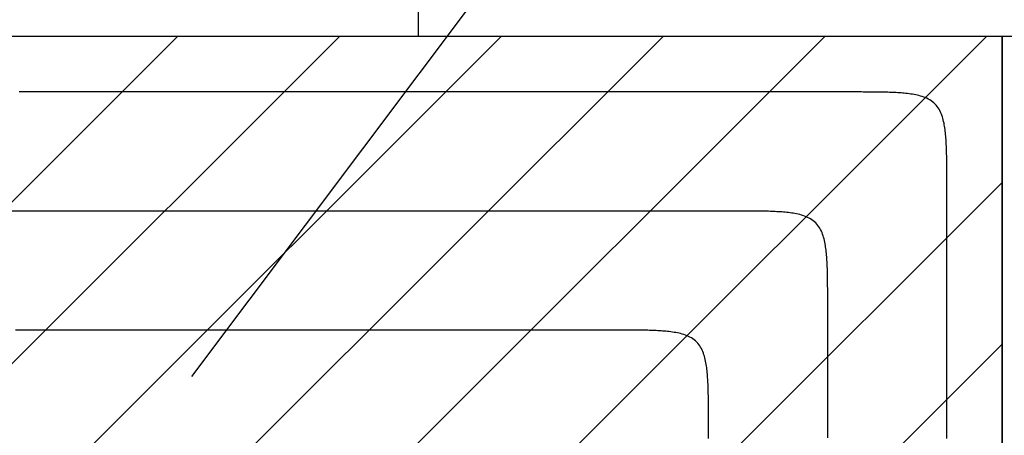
# Model space of a CAD drawing. Extents: x 997 to 109698, y 921 to 94021.
# Tile 8 of 256: x 9387 to 11453, y 26097 to 26970. Entities that reach past the tile are written whole.
import ezdxf

# ---------------------------------------------------------------- set-up
doc = ezdxf.new("R2010")
doc.units = 0
doc.header["$MEASUREMENT"] = 0
for name, color, linetype in [('12', 7, 'CONTINUOUS'), ('28', 7, 'CONTINUOUS'), ('40', 7, 'CONTINUOUS'), ('42', 7, 'CONTINUOUS')]:
    doc.layers.add(name, color=color, linetype=linetype)

msp = doc.modelspace()

# ---------------------------------------------------------------- linework, layer by layer
at = {"layer": '12', "color": 6}
for points in [[(11132.14386, 26818.518341), (11094.993861, 26818.518341), (11057.843861, 26818.518341), (11020.69386, 26818.518341), (10983.543861, 26818.518341), (10946.39386, 26818.518341), (10909.24386, 26818.518341), (10872.09386, 26818.518341), (10834.943861, 26818.518341), (10797.79386, 26818.518341), (10760.64386, 26818.518341), (10723.49386, 26818.518341), (10686.34386, 26818.518341), (10649.19386, 26818.518341), (10612.04386, 26818.518341), (10574.893861, 26818.518341), (10537.743861, 26818.518341), (10500.59386, 26818.518341), (10463.44386, 26818.518341), (10426.29386, 26818.518341), (10389.14386, 26818.518341), (10351.99386, 26818.518341), (10314.84386, 26818.518341), (10277.69386, 26818.518341), (10240.54386, 26818.518341), (10203.39386, 26818.518341), (10166.243861, 26818.518341), (10129.09386, 26818.518341), (10091.94386, 26818.518341), (10054.79386, 26818.518341), (10017.64386, 26818.518341), (9980.493861, 26818.518341), (9943.34386, 26818.518341), (9906.19386, 26818.518341), (9869.04386, 26818.518341), (9831.893861, 26818.518341), (9794.74386, 26818.518341), (9757.593861, 26818.518341), (9720.443861, 26818.518341), (9683.29386, 26818.518341), (9646.14386, 26818.518341), (9608.99386, 26818.518341), (9571.84386, 26818.518341), (9534.69386, 26818.518341), (9497.54386, 26818.518341), (9460.393861, 26818.518341), (9423.243861, 26818.518341), (9386.093861, 26818.518341)], [(11332.143861, 26618.518341), (11332.143982, 26621.980637), (11332.144091, 26625.442936), (11332.143806, 26628.905237), (11332.142748, 26632.367536), (11332.140533, 26635.829835), (11332.136782, 26639.292131), (11332.131112, 26642.754424), (11332.123143, 26646.216712), (11332.112494, 26649.678993), (11332.098783, 26653.141268), (11332.081628, 26656.603533), (11332.06065, 26660.065789), (11332.035466, 26663.528034), (11332.005695, 26666.990267), (11331.970926, 26670.452485), (11331.930347, 26673.914661), (11331.882866, 26677.376752), (11331.827386, 26680.838716), (11331.762809, 26684.300508), (11331.688037, 26687.762085), (11331.601971, 26691.223404), (11331.503516, 26694.684422), (11331.391572, 26698.145096), (11331.265041, 26701.605381), (11331.122827, 26705.065236), (11330.963831, 26708.524615), (11330.786733, 26711.983426), (11330.588885, 26715.441277), (11330.367153, 26718.897665), (11330.118402, 26722.352087), (11329.839496, 26725.804041), (11329.5273, 26729.253024), (11329.178678, 26732.698535), (11328.790496, 26736.140069), (11328.359617, 26739.577126), (11327.882841, 26743.00917), (11327.354638, 26746.434539), (11326.766577, 26749.850165), (11326.110041, 26753.252888), (11325.376416, 26756.639553), (11324.557086, 26760.007002), (11323.643438, 26763.352077), (11322.626854, 26766.671621), (11321.49831, 26769.961002), (11320.246607, 26773.207788), (11318.859829, 26776.396978), (11317.326061, 26779.513569), (11315.633388, 26782.542558), (11313.769894, 26785.46894), (11311.725611, 26788.278002), (11309.505306, 26790.957196), (11307.120493, 26793.494973), (11304.582716, 26795.879787), (11301.903521, 26798.100091), (11299.09446, 26800.144374), (11296.168077, 26802.007868), (11293.139088, 26803.700542), (11290.022498, 26805.234309), (11286.833307, 26806.621087), (11283.586521, 26807.872791), (11280.29714, 26809.001335), (11276.977596, 26810.017918), (11273.632521, 26810.931567), (11270.265073, 26811.750896), (11266.878408, 26812.484521), (11263.475684, 26813.141057), (11260.060058, 26813.729119), (11256.634689, 26814.257321), (11253.202645, 26814.734097), (11249.765589, 26815.164976), (11246.324054, 26815.553159), (11242.878544, 26815.90178), (11239.42956, 26816.213976), (11235.977607, 26816.492882), (11232.523184, 26816.741633), (11229.066797, 26816.963365), (11225.608946, 26817.161214), (11222.150135, 26817.338312), (11218.690755, 26817.497308), (11215.230901, 26817.639522), (11211.770616, 26817.766052), (11208.309942, 26817.877996), (11204.848924, 26817.976452), (11201.387605, 26818.062517), (11197.926027, 26818.137289), (11194.464235, 26818.201867), (11191.002272, 26818.257347), (11187.540181, 26818.304827), (11184.078005, 26818.345406), (11180.615787, 26818.380175), (11177.153554, 26818.409946), (11173.691309, 26818.43513), (11170.229053, 26818.456109), (11166.766787, 26818.473263), (11163.304513, 26818.486974), (11159.842231, 26818.497624), (11156.379943, 26818.505593), (11152.917651, 26818.511262), (11149.455355, 26818.515014), (11145.993056, 26818.517228), (11142.530756, 26818.518287), (11139.068456, 26818.518571), (11135.606157, 26818.518462), (11132.14386, 26818.518341)], [(11332.143861, 26090.731803), (11332.143861, 26101.502956), (11332.143861, 26112.27411), (11332.143861, 26123.045264), (11332.143861, 26133.816418), (11332.143861, 26144.587572), (11332.143861, 26155.358726), (11332.143861, 26166.12988), (11332.143861, 26176.901033), (11332.143861, 26187.672187), (11332.143861, 26198.443341), (11332.143861, 26209.214495), (11332.143861, 26219.985649), (11332.14386, 26230.756803), (11332.143861, 26241.527957), (11332.143861, 26252.29911), (11332.143861, 26263.070264), (11332.143861, 26273.841418), (11332.143861, 26284.612572), (11332.143861, 26295.383726), (11332.143861, 26306.154879), (11332.143861, 26316.926033), (11332.143861, 26327.697187), (11332.143861, 26338.468341), (11332.143861, 26349.239495), (11332.143861, 26360.010649), (11332.143861, 26370.781802), (11332.143861, 26381.552956), (11332.143861, 26392.32411), (11332.14386, 26403.095264), (11332.14386, 26413.866418), (11332.143861, 26424.637572), (11332.14386, 26435.408726), (11332.143861, 26446.17988), (11332.143861, 26456.951033), (11332.143861, 26467.722187), (11332.143861, 26478.493341), (11332.143861, 26489.264495), (11332.143861, 26500.035649), (11332.143861, 26510.806803), (11332.143861, 26521.577957), (11332.143861, 26532.34911), (11332.143861, 26543.120264), (11332.14386, 26553.891418), (11332.143861, 26564.662572), (11332.14386, 26575.433726), (11332.14386, 26586.204879), (11332.14386, 26596.976033), (11332.143861, 26607.747187), (11332.143861, 26618.518341)], [(10632.14386, 26318.518341), (10611.244499, 26318.518341), (10590.345137, 26318.518341), (10569.445775, 26318.518341), (10548.546414, 26318.518341), (10527.647052, 26318.518341), (10506.74769, 26318.518341), (10485.848328, 26318.518341), (10464.948967, 26318.518341), (10444.049605, 26318.518341), (10423.150243, 26318.518341), (10402.250882, 26318.518341), (10381.35152, 26318.518341), (10360.452158, 26318.518341), (10339.552796, 26318.518341), (10318.653435, 26318.518341), (10297.754073, 26318.518341), (10276.854711, 26318.518341), (10255.955349, 26318.518341), (10235.055987, 26318.518341), (10214.156626, 26318.518341), (10193.257264, 26318.518341), (10172.357902, 26318.518341), (10151.458541, 26318.518341), (10130.559179, 26318.518341), (10109.659817, 26318.518341), (10088.760456, 26318.518341), (10067.861094, 26318.518341), (10046.961732, 26318.518341), (10026.06237, 26318.518341), (10005.163009, 26318.518341), (9984.263647, 26318.518341), (9963.364285, 26318.518341), (9942.464923, 26318.518341), (9921.565562, 26318.518341), (9900.6662, 26318.518341), (9879.766838, 26318.518341), (9858.867477, 26318.518341), (9837.968115, 26318.518341), (9817.068753, 26318.518341), (9796.169391, 26318.518341), (9775.27003, 26318.518341), (9754.370668, 26318.518341), (9733.471306, 26318.518341), (9712.571944, 26318.518341), (9691.672583, 26318.518341), (9670.773221, 26318.518341), (9649.873859, 26318.518341), (9628.974498, 26318.518341), (9608.075136, 26318.518341), (9587.175774, 26318.518341), (9566.276412, 26318.518341), (9545.377051, 26318.518341), (9524.477689, 26318.518341), (9503.578327, 26318.518341), (9482.678965, 26318.518341), (9461.779604, 26318.518341), (9440.880242, 26318.518341), (9419.98088, 26318.518341), (9399.081519, 26318.518341), (9378.182157, 26318.518341)], [(10832.143861, 26118.518341), (10832.143982, 26121.980637), (10832.144091, 26125.442936), (10832.143806, 26128.905236), (10832.142748, 26132.367536), (10832.140533, 26135.829835), (10832.136782, 26139.292131), (10832.131112, 26142.754424), (10832.123143, 26146.216711), (10832.112494, 26149.678993), (10832.098783, 26153.141268), (10832.081629, 26156.603533), (10832.06065, 26160.065789), (10832.035466, 26163.528034), (10832.005695, 26166.990267), (10831.970926, 26170.452485), (10831.930347, 26173.914661), (10831.882866, 26177.376752), (10831.827386, 26180.838715), (10831.762809, 26184.300508), (10831.688037, 26187.762085), (10831.601972, 26191.223405), (10831.503516, 26194.684422), (10831.391572, 26198.145096), (10831.265042, 26201.605381), (10831.122827, 26205.065235), (10830.963832, 26208.524615), (10830.786733, 26211.983426), (10830.588885, 26215.441277), (10830.367153, 26218.897665), (10830.118402, 26222.352086), (10829.839496, 26225.804041), (10829.5273, 26229.253024), (10829.178678, 26232.698534), (10828.790495, 26236.140069), (10828.359616, 26239.577125), (10827.882841, 26243.00917), (10827.354638, 26246.434539), (10826.766577, 26249.850164), (10826.110041, 26253.252888), (10825.376416, 26256.639553), (10824.557086, 26260.007002), (10823.643438, 26263.352077), (10822.626854, 26266.671621), (10821.49831, 26269.961001), (10820.246607, 26273.207788), (10818.859829, 26276.396978), (10817.326061, 26279.513569), (10815.633388, 26282.542558), (10813.769894, 26285.468941), (10811.725611, 26288.278002), (10809.505307, 26290.957196), (10807.120493, 26293.494973), (10804.582716, 26295.879787), (10801.903521, 26298.10009), (10799.09446, 26300.144374), (10796.168077, 26302.007868), (10793.139089, 26303.700541), (10790.022498, 26305.234309), (10786.833307, 26306.621087), (10783.586521, 26307.872791), (10780.29714, 26309.001334), (10776.977596, 26310.017918), (10773.632521, 26310.931567), (10770.265073, 26311.750896), (10766.878407, 26312.484521), (10763.475684, 26313.141057), (10760.060058, 26313.729119), (10756.634689, 26314.257321), (10753.202645, 26314.734097), (10749.765589, 26315.164976), (10746.324054, 26315.553159), (10742.878544, 26315.90178), (10739.42956, 26316.213976), (10735.977606, 26316.492882), (10732.523184, 26316.741633), (10729.066797, 26316.963365), (10725.608946, 26317.161213), (10722.150135, 26317.338312), (10718.690755, 26317.497308), (10715.230901, 26317.639522), (10711.770616, 26317.766052), (10708.309942, 26317.877996), (10704.848924, 26317.976452), (10701.387605, 26318.062517), (10697.926027, 26318.137289), (10694.464235, 26318.201866), (10691.002272, 26318.257347), (10687.540181, 26318.304827), (10684.078005, 26318.345406), (10680.615787, 26318.380176), (10677.153554, 26318.409946), (10673.691309, 26318.43513), (10670.229053, 26318.456109), (10666.766787, 26318.473263), (10663.304513, 26318.486974), (10659.842231, 26318.497624), (10656.379943, 26318.505593), (10652.917651, 26318.511262), (10649.455355, 26318.515014), (10645.993056, 26318.517228), (10642.530756, 26318.518287), (10639.068456, 26318.518571), (10635.606157, 26318.518462), (10632.14386, 26318.518341)], [(10832.14386, 26090.737164), (10832.143861, 26104.627753), (10832.143861, 26118.518341)]]:
    msp.add_lwpolyline(points, dxfattribs=at)
at = {"layer": '12', "color": 5}
for points in [[(10882.14386, 26568.518341), (10849.801553, 26568.518341), (10817.459245, 26568.518341), (10785.116937, 26568.518341), (10752.77463, 26568.518341), (10720.432322, 26568.518341), (10688.090014, 26568.518341), (10655.747706, 26568.518341), (10623.405399, 26568.518341), (10591.063091, 26568.518341), (10558.720783, 26568.518341), (10526.378476, 26568.518341), (10494.036168, 26568.518341), (10461.69386, 26568.518341), (10429.351553, 26568.518341), (10397.009245, 26568.518341), (10364.666937, 26568.518341), (10332.32463, 26568.518341), (10299.982322, 26568.518341), (10267.640014, 26568.518341), (10235.297706, 26568.518341), (10202.955399, 26568.518341), (10170.613091, 26568.518341), (10138.270783, 26568.518341), (10105.928476, 26568.518341), (10073.586168, 26568.518341), (10041.24386, 26568.518341), (10008.901553, 26568.518341), (9976.559245, 26568.518341), (9944.216937, 26568.518341), (9911.87463, 26568.518341), (9879.532322, 26568.518341), (9847.190014, 26568.518341), (9814.847707, 26568.518341), (9782.505399, 26568.518341), (9750.163091, 26568.518341), (9717.820784, 26568.518341), (9685.478476, 26568.518341), (9653.136168, 26568.518341), (9620.79386, 26568.518341), (9588.451553, 26568.518341), (9556.109245, 26568.518341), (9523.766937, 26568.518341), (9491.424629, 26568.518341), (9459.082322, 26568.518341), (9426.740014, 26568.518341), (9394.397707, 26568.518341), (9362.055399, 26568.518341)], [(11082.14386, 26368.518341), (11082.143981, 26371.980637), (11082.14409, 26375.442936), (11082.143806, 26378.905236), (11082.142747, 26382.367536), (11082.140533, 26385.829835), (11082.136782, 26389.292131), (11082.131112, 26392.754424), (11082.123143, 26396.216711), (11082.112494, 26399.678993), (11082.098783, 26403.141267), (11082.081628, 26406.603533), (11082.06065, 26410.065789), (11082.035466, 26413.528034), (11082.005695, 26416.990267), (11081.970926, 26420.452485), (11081.930347, 26423.914661), (11081.882866, 26427.376752), (11081.827386, 26430.838716), (11081.762809, 26434.300508), (11081.688036, 26437.762085), (11081.601971, 26441.223404), (11081.503516, 26444.684422), (11081.391572, 26448.145096), (11081.265041, 26451.605381), (11081.122827, 26455.065236), (11080.963831, 26458.524615), (11080.786733, 26461.983426), (11080.588885, 26465.441277), (11080.367153, 26468.897664), (11080.118402, 26472.352087), (11079.839496, 26475.80404), (11079.5273, 26479.253024), (11079.178678, 26482.698534), (11078.790495, 26486.140069), (11078.359616, 26489.577125), (11077.882841, 26493.00917), (11077.354638, 26496.434539), (11076.766576, 26499.850164), (11076.110041, 26503.252888), (11075.376416, 26506.639553), (11074.557086, 26510.007002), (11073.643437, 26513.352077), (11072.626854, 26516.67162), (11071.49831, 26519.961001), (11070.246606, 26523.207787), (11068.859829, 26526.396978), (11067.326061, 26529.513569), (11065.633388, 26532.542557), (11063.769894, 26535.46894), (11061.72561, 26538.278001), (11059.505306, 26540.957196), (11057.120493, 26543.494973), (11054.582716, 26545.879787), (11051.903521, 26548.10009), (11049.09446, 26550.144374), (11046.168077, 26552.007868), (11043.139089, 26553.700542), (11040.022498, 26555.234309), (11036.833307, 26556.621087), (11033.586521, 26557.87279), (11030.29714, 26559.001334), (11026.977596, 26560.017917), (11023.632521, 26560.931567), (11020.265072, 26561.750896), (11016.878407, 26562.484521), (11013.475683, 26563.141057), (11010.060058, 26563.729118), (11006.634689, 26564.257321), (11003.202645, 26564.734097), (10999.765589, 26565.164976), (10996.324054, 26565.553158), (10992.878544, 26565.90178), (10989.42956, 26566.213976), (10985.977606, 26566.492882), (10982.523184, 26566.741633), (10979.066796, 26566.963365), (10975.608946, 26567.161213), (10972.150135, 26567.338312), (10968.690755, 26567.497308), (10965.230901, 26567.639522), (10961.770615, 26567.766052), (10958.309942, 26567.877996), (10954.848924, 26567.976452), (10951.387605, 26568.062517), (10947.926027, 26568.137289), (10944.464235, 26568.201866), (10941.002272, 26568.257347), (10937.540181, 26568.304827), (10934.078004, 26568.345406), (10930.615787, 26568.380176), (10927.153554, 26568.409946), (10923.691309, 26568.43513), (10920.229053, 26568.456109), (10916.766787, 26568.473263), (10913.304513, 26568.486974), (10909.842231, 26568.497624), (10906.379943, 26568.505593), (10902.917651, 26568.511262), (10899.455354, 26568.515013), (10895.993056, 26568.517228), (10892.530756, 26568.518286), (10889.068456, 26568.518571), (10885.606157, 26568.518462), (10882.14386, 26568.518341)], [(11082.14386, 26092.322566), (11082.14386, 26109.584802), (11082.14386, 26126.847037), (11082.14386, 26144.109273), (11082.14386, 26161.371509), (11082.14386, 26178.633745), (11082.14386, 26195.895981), (11082.14386, 26213.158217), (11082.14386, 26230.420453), (11082.14386, 26247.682689), (11082.14386, 26264.944925), (11082.14386, 26282.207161), (11082.14386, 26299.469397), (11082.14386, 26316.731633), (11082.14386, 26333.993869), (11082.14386, 26351.256105), (11082.14386, 26368.518341)]]:
    msp.add_lwpolyline(points, dxfattribs=at)
at = {"layer": '28', "color": 2}
for p, q in [((9719.183725, 26935.955237), (8184.107901, 25400.879414)), ((10058.59498, 26935.955237), (8426.244218, 25303.604476)), ((10398.006235, 26935.955237), (8668.380535, 25206.329538)), ((10737.41749, 26935.955237), (8910.516852, 25109.0546)), ((11076.828745, 26935.955237), (9152.653169, 25011.779662)), ((11416.24, 26935.955237), (9394.789486, 24914.504724)), ((9636.925803, 24817.229786), (11448.058233, 26628.362216)), ((9879.06212, 24719.954848), (11448.058233, 26288.950961))]:
    msp.add_line(p, q, dxfattribs=at)
at = {"layer": '40', "color": 8, "linetype": 'Continuous'}
for p, q in [((10222.918455, 27335.955237), (10222.918455, 26935.955237)), ((8222.918455, 26935.955237), (10222.918455, 26935.955237)), ((10222.918455, 26935.955237), (12722.918455, 26935.955237)), ((11448.058233, 24089.632219), (11448.058233, 26935.955237)), ((11448.058233, 26935.955237), (11448.058233, 25885.70072))]:
    msp.add_line(p, q, dxfattribs=at)
at = {"layer": '42', "color": 117}
msp.add_line((10797.636205, 27620.953237), (9747.636205, 26220.953237), dxfattribs=at)

doc.saveas('drawing.dxf')
